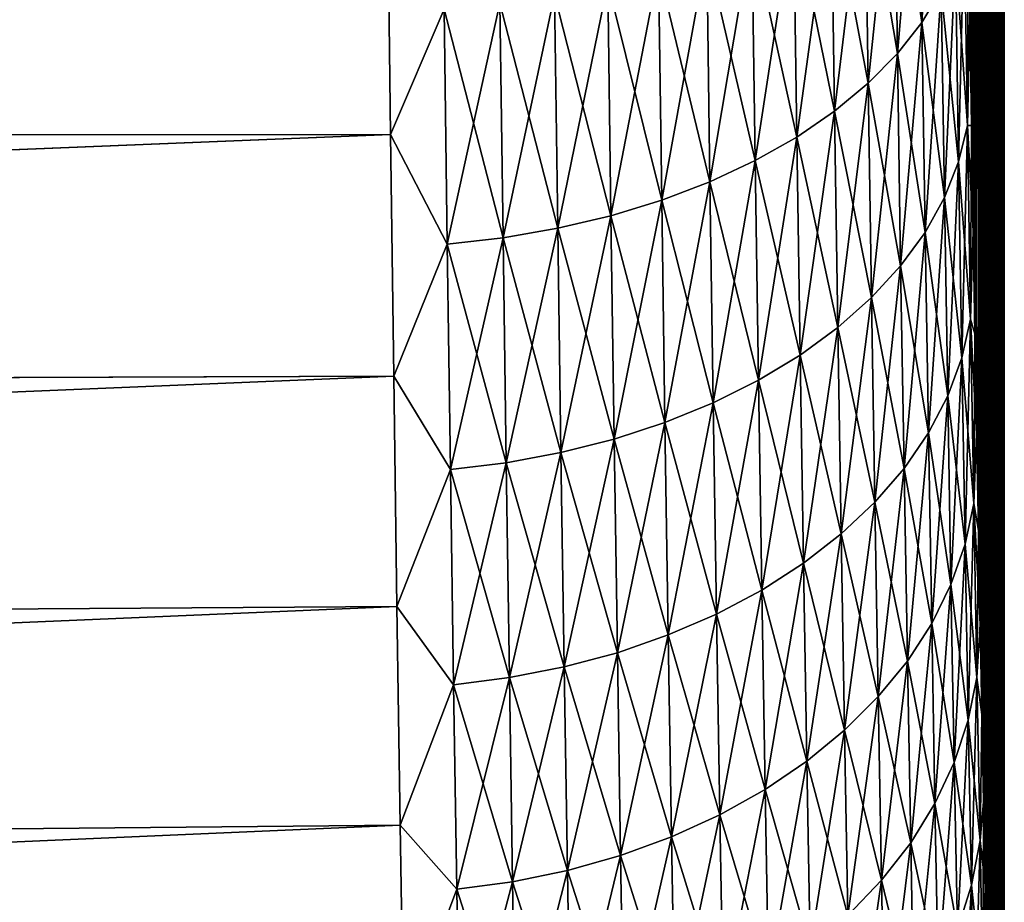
# Model space of a CAD drawing. Header units: metres. Extents: x -2 to 78, y -85 to 85.
# Tile 194 of 256: x 29.01 to 31.5, y -47.87 to -45.63. Entities that reach past the tile are written whole.
import ezdxf

# ---------------------------------------------------------------- set-up
doc = ezdxf.new("R2010")
doc.units = ezdxf.units.M
doc.layers.add('solid_20004802', color=7, linetype='CONTINUOUS')

msp = doc.modelspace()

# ---------------------------------------------------------------- linework, layer by layer
at = {"layer": 'solid_20004802'}
for points in [[(31.434292, -46.927364, 8.105751), (31.435064, -38, 8.058046), (31.354048, -38, 12.080166)], [(31.416906, -45.901035, 9.115167), (31.354048, -38, 12.080166), (31.412609, -45.626186, 9.347898)], [(31.421242, -46.168938, 8.874249), (31.354048, -38, 12.080166), (31.416906, -45.901035, 9.115167)], [(31.425591, -46.429241, 8.625756), (31.354048, -38, 12.080166), (31.421242, -46.168938, 8.874249)], [(31.429947, -46.682137, 8.369515), (31.354048, -38, 12.080166), (31.425591, -46.429241, 8.625756)], [(31.434292, -46.927364, 8.105751), (31.354048, -38, 12.080166), (31.429947, -46.682137, 8.369515)], [(31.412609, -45.626209, -9.347878), (31.435064, -38, -8.058046), (31.416906, -45.901058, -9.115147)], [(31.416906, -45.901058, -9.115147), (31.435064, -38, -8.058046), (31.421242, -46.168957, -8.874229)], [(31.421242, -46.168957, -8.874229), (31.435064, -38, -8.058046), (31.425591, -46.42926, -8.625737)], [(31.425591, -46.42926, -8.625737), (31.435064, -38, -8.058046), (31.429947, -46.682156, -8.369497)], [(31.429947, -46.682156, -8.369497), (31.435064, -38, -8.058046), (31.434292, -46.92738, -8.105735)], [(31.438612, -47.164463, 7.834852), (31.435064, -38, 8.058046), (31.434292, -46.927364, 8.105751)], [(31.434292, -46.92738, -8.105735), (31.435064, -38, -8.058046), (31.438612, -47.164478, -7.834837)], [(31.438612, -47.164478, -7.834837), (31.435064, -38, -8.058046), (31.463511, -38, -6.040524)], [(31.463179, -48.410591, 6.067952), (31.463511, -38, 6.040524), (31.435064, -38, 8.058046)], [(31.442896, -47.393684, 7.556543), (31.435064, -38, 8.058046), (31.438612, -47.164463, 7.834852)], [(31.447124, -47.614594, 7.271374), (31.435064, -38, 8.058046), (31.442896, -47.393684, 7.556543)], [(31.451281, -47.826771, 6.979822), (31.435064, -38, 8.058046), (31.447124, -47.614594, 7.271374)], [(31.455355, -48.030479, 6.681523), (31.435064, -38, 8.058046), (31.451281, -47.826771, 6.979822)], [(31.459328, -48.225197, 6.377385), (31.435064, -38, 8.058046), (31.455355, -48.030479, 6.681523)], [(31.463179, -48.410591, 6.067952), (31.435064, -38, 8.058046), (31.459328, -48.225197, 6.377385)], [(31.438612, -47.164478, -7.834837), (31.463511, -38, -6.040524), (31.442896, -47.393696, -7.55653)], [(31.442896, -47.393696, -7.55653), (31.463511, -38, -6.040524), (31.447124, -47.614601, -7.271362)], [(31.447124, -47.614601, -7.271362), (31.463511, -38, -6.040524), (31.451281, -47.826778, -6.979813)], [(31.451281, -47.826778, -6.979813), (31.463511, -38, -6.040524), (31.455355, -48.030487, -6.681515)], [(31.455355, -48.030487, -6.681515), (31.463511, -38, -6.040524), (31.459328, -48.225201, -6.377378)], [(31.459328, -48.225201, -6.377378), (31.463511, -38, -6.040524), (31.463179, -48.410595, -6.067947)], [(31.463179, -48.410595, -6.067947), (31.463511, -38, -6.040524), (31.466904, -48.586884, -5.752857)], [(31.466904, -48.58688, 5.75286), (31.463511, -38, 6.040524), (31.463179, -48.410591, 6.067952)], [(31.483128, -49.34351, 4.107474), (31.483782, -38, 4.027141), (31.463511, -38, 6.040524)], [(31.466904, -48.586884, -5.752857), (31.463511, -38, -6.040524), (31.483782, -38, -4.027141)], [(31.47048, -48.753498, 5.433125), (31.463511, -38, 6.040524), (31.466904, -48.58688, 5.75286)], [(31.473894, -48.910099, 5.109344), (31.463511, -38, 6.040524), (31.47048, -48.753498, 5.433125)], [(31.47714, -49.0569, 4.781141), (31.463511, -38, 6.040524), (31.473894, -48.910099, 5.109344)], [(31.480211, -49.193913, 4.448503), (31.463511, -38, 6.040524), (31.47714, -49.0569, 4.781141)], [(31.483128, -49.34351, 4.107474), (31.463511, -38, 6.040524), (31.480211, -49.193913, 4.448503)], [(31.466904, -48.586884, -5.752857), (31.483782, -38, -4.027141), (31.47048, -48.753498, -5.433122)], [(31.47048, -48.753498, -5.433122), (31.483782, -38, -4.027141), (31.473894, -48.910099, -5.109344)], [(31.473894, -48.910099, -5.109344), (31.483782, -38, -4.027141), (31.47714, -49.0569, -4.78114)], [(31.47714, -49.0569, -4.78114), (31.483782, -38, -4.027141), (31.480211, -49.193913, -4.448503)], [(31.483128, -49.343491, -4.107513), (31.480211, -49.193913, -4.448503), (31.483782, -38, -4.027141)], [(31.485729, -49.518456, 3.777731), (31.483782, -38, 4.027141), (31.483128, -49.34351, 4.107474)], [(31.483128, -49.343491, -4.107513), (31.483782, -38, -4.027141), (31.485727, -49.518425, -3.777786)], [(31.498213, -53.100281, 1.336894), (31.5, -38), (31.483782, -38, 4.027141)], [(31.485727, -49.518425, -3.777786), (31.483782, -38, -4.027141), (31.5, -38)], [(31.488024, -49.718075, 3.460596), (31.483782, -38, 4.027141), (31.485729, -49.518456, 3.777731)], [(31.490021, -49.940929, 3.159067), (31.483782, -38, 4.027141), (31.488024, -49.718075, 3.460596)], [(31.49173, -50.185005, 2.875926), (31.483782, -38, 4.027141), (31.490021, -49.940929, 3.159067)], [(31.493176, -50.449215, 2.612205), (31.483782, -38, 4.027141), (31.49173, -50.185005, 2.875926)], [(31.494389, -50.732422, 2.368788), (31.483782, -38, 4.027141), (31.493176, -50.449215, 2.612205)], [(31.49539, -51.033131, 2.147159), (31.483782, -38, 4.027141), (31.494389, -50.732422, 2.368788)], [(31.496202, -51.349453, 1.948606), (31.483782, -38, 4.027141), (31.49539, -51.033131, 2.147159)], [(31.496851, -51.679497, 1.774404), (31.483782, -38, 4.027141), (31.496202, -51.349453, 1.948606)], [(31.497358, -52.021088, 1.625478), (31.483782, -38, 4.027141), (31.496851, -51.679497, 1.774404)], [(31.497742, -52.372906, 1.502514), (31.483782, -38, 4.027141), (31.497358, -52.021088, 1.625478)], [(31.498022, -52.733593, 1.406095), (31.483782, -38, 4.027141), (31.497742, -52.372906, 1.502514)], [(31.498213, -53.100281, 1.336894), (31.483782, -38, 4.027141), (31.498022, -52.733593, 1.406095)], [(31.485727, -49.518425, -3.777786), (31.5, -38), (31.488024, -49.718037, -3.460648)], [(31.488024, -49.718037, -3.460648), (31.5, -38), (31.490021, -49.940899, -3.159105)], [(31.490021, -49.940899, -3.159105), (31.5, -38), (31.49173, -50.184982, -2.875952)], [(31.49173, -50.184982, -2.875952), (31.5, -38), (31.493176, -50.449196, -2.612225)], [(31.493176, -50.449196, -2.612225), (31.5, -38), (31.494389, -50.732391, -2.368811)], [(31.494389, -50.732391, -2.368811), (31.5, -38), (31.49539, -51.0331, -2.147181)], [(31.49539, -51.0331, -2.147181), (31.5, -38), (31.496202, -51.349426, -1.948622)], [(31.496202, -51.349426, -1.948622), (31.5, -38), (31.496851, -51.679482, -1.774411)], [(31.496851, -51.679482, -1.774411), (31.5, -38), (31.497358, -52.021076, -1.625482)], [(31.497358, -52.021076, -1.625482), (31.5, -38), (31.497742, -52.372898, -1.502517)], [(31.497742, -52.372898, -1.502517), (31.5, -38), (31.498022, -52.733585, -1.406097)], [(31.498022, -52.733585, -1.406097), (31.5, -38), (31.498213, -53.100273, -1.336895)], [(31.498213, -53.100273, -1.336895), (31.5, -38), (31.498322, -53.470123, -1.295209)], [(31.498322, -53.470127, 1.295208), (31.5, -38), (31.498213, -53.100281, 1.336894)], [(31.498322, -53.470123, -1.295209), (31.5, -38), (31.498358, -53.841866, -1.281194)], [(31.498322, -53.470127, 1.295208), (31.499994, -69.770828, 0), (31.5, -38)], [(31.499174, -69.770836, -0.640597), (31.498354, -69.770851, -1.281194), (31.5, -38)], [(31.498358, -61.806351, -1.281194), (31.5, -38), (31.498354, -69.770851, -1.281194)], [(31.498358, -61.806351, -1.281194), (31.498358, -53.841866, -1.281194), (31.5, -38)], [(31.499174, -69.770836, -0.640597), (31.5, -38), (31.499994, -69.770828, 0)], [(31.331966, -45.008953, 10.338295), (31.282749, -45.085258, 10.449458), (31.290844, -45.639828, 10.049182)], [(31.33997, -45.557495, 9.942202), (31.331966, -45.008953, 10.338295), (31.290844, -45.639828, 10.049182)], [(31.282749, -45.085258, -10.449458), (31.290844, -45.639828, -10.049182), (31.220825, -45.158592, -10.555995)], [(31.282749, -45.085258, 10.449458), (31.220825, -45.158592, 10.555995), (31.228985, -45.718945, 10.151702)], [(31.290844, -45.639828, 10.049182), (31.282749, -45.085258, 10.449458), (31.228985, -45.718945, 10.151702)], [(31.33997, -45.557495, -9.942202), (31.290844, -45.639828, -10.049182), (31.282749, -45.085258, -10.449458)], [(31.220825, -45.158592, -10.555995), (31.228985, -45.718945, -10.151702), (31.146864, -45.228313, -10.656989)], [(31.220825, -45.158592, 10.555995), (31.146864, -45.228313, 10.656989), (31.155064, -45.794159, 10.248879)], [(31.228985, -45.718945, 10.151702), (31.220825, -45.158592, 10.555995), (31.155064, -45.794159, 10.248879)], [(31.290844, -45.639828, -10.049182), (31.228985, -45.718945, -10.151702), (31.220825, -45.158592, -10.555995)], [(29.937128, -45.286179, -11.415071), (13.35, -45.932087, -11.523273), (13.35, -45.241825, -11.969115)], [(13.35, -45.24189, 11.969187), (13.35, -45.932152, 11.523337), (29.937128, -45.286179, 11.415071)], [(31.146864, -45.228313, -10.656989), (31.155064, -45.794159, -10.248879), (31.061613, -45.293842, -10.751593)], [(31.146864, -45.228313, 10.656989), (31.061613, -45.293842, 10.751593), (31.069828, -45.864845, 10.339896)], [(31.155064, -45.794159, 10.248879), (31.146864, -45.228313, 10.656989), (31.069828, -45.864845, 10.339896)], [(31.228985, -45.718945, -10.151702), (31.155064, -45.794159, -10.248879), (31.146864, -45.228313, -10.656989)], [(13.35, -45.932152, 11.523337), (29.944929, -45.924042, 10.981625), (29.937128, -45.286179, 11.415071)], [(29.937128, -45.286179, -11.415071), (29.944929, -45.924042, -10.981625), (13.35, -45.932087, -11.523273)], [(30.081049, -45.606438, 11.191418), (29.937128, -45.286179, 11.415071), (29.944929, -45.924042, 10.981625)], [(30.081049, -45.606438, -11.191418), (29.944929, -45.924042, -10.981625), (29.937128, -45.286179, -11.415071)], [(31.061613, -45.293842, -10.751593), (31.069828, -45.864845, -10.339896), (30.965822, -45.354591, -10.838958)], [(31.061613, -45.293842, 10.751593), (30.965822, -45.354591, 10.838958), (30.97403, -45.930363, 10.423935)], [(31.069828, -45.864845, 10.339896), (31.061613, -45.293842, 10.751593), (30.97403, -45.930363, 10.423935)], [(31.155064, -45.794159, -10.248879), (31.069828, -45.864845, -10.339896), (31.061613, -45.293842, -10.751593)], [(31.398708, -45.386745, 9.71951), (31.406679, -45.901054, 9.303527), (31.408363, -45.344559, 9.572252)], [(31.406679, -45.901054, 9.303527), (31.412609, -45.626186, 9.347898), (31.408363, -45.344559, 9.572252)], [(30.965822, -45.354591, -10.838958), (30.97403, -45.930363, -10.423935), (30.860283, -45.409992, -10.918274)], [(30.965822, -45.354591, 10.838958), (30.860283, -45.409992, 10.918274), (30.868462, -45.990105, 10.500216)], [(30.97403, -45.930363, 10.423935), (30.965822, -45.354591, 10.838958), (30.868462, -45.990105, 10.500216)], [(31.069828, -45.864845, -10.339896), (30.97403, -45.930363, -10.423935), (30.965822, -45.354591, -10.838958)], [(31.398708, -45.386745, -9.71951), (31.406679, -45.901054, -9.303527), (31.376015, -45.472824, -9.831907)], [(31.38413, -45.993195, 9.411203), (31.398708, -45.386745, 9.71951), (31.376015, -45.472824, 9.831907)], [(31.38413, -45.993195, 9.411203), (31.406679, -45.901054, 9.303527), (31.398708, -45.386745, 9.71951)], [(31.412609, -45.626209, -9.347878), (31.406679, -45.901054, -9.303527), (31.398708, -45.386745, -9.71951)], [(30.860283, -45.409992, -10.918274), (30.868462, -45.990105, -10.500216), (30.745979, -45.459591, -10.988883)], [(30.860283, -45.409992, 10.918274), (30.745979, -45.459591, 10.988883), (30.754107, -46.043571, 10.568106)], [(30.868462, -45.990105, 10.500216), (30.860283, -45.409992, 10.918274), (30.754107, -46.043571, 10.568106)], [(30.97403, -45.930363, -10.423935), (30.868462, -45.990105, -10.500216), (30.860283, -45.409992, -10.918274)], [(30.745979, -45.459591, -10.988883), (30.754107, -46.043571, -10.568106), (30.62393, -45.502949, -11.050166)], [(30.745979, -45.459591, 10.988883), (30.62393, -45.502949, 11.050166), (30.63199, -46.090298, 10.627006)], [(30.754107, -46.043571, 10.568106), (30.745979, -45.459591, 10.988883), (30.63199, -46.090298, 10.627006)], [(30.868462, -45.990105, -10.500216), (30.754107, -46.043571, -10.568106), (30.745979, -45.459591, -10.988883)], [(31.376015, -45.472824, -9.831907), (31.38413, -45.993195, -9.411203), (31.33997, -45.557495, -9.942202)], [(31.376015, -45.472824, 9.831907), (31.33997, -45.557495, 9.942202), (31.348207, -46.083824, 9.516863)], [(31.38413, -45.993195, 9.411203), (31.376015, -45.472824, 9.831907), (31.348207, -46.083824, 9.516863)], [(31.406679, -45.901054, -9.303527), (31.38413, -45.993195, -9.411203), (31.376015, -45.472824, -9.831907)], [(30.62393, -45.502949, -11.050166), (30.63199, -46.090298, -10.627006), (30.495165, -45.539631, -11.101502)], [(30.62393, -45.502949, 11.050166), (30.495165, -45.539631, 11.101502), (30.503141, -46.129807, 10.67632)], [(30.63199, -46.090298, 10.627006), (30.62393, -45.502949, 11.050166), (30.503141, -46.129807, 10.67632)], [(30.754107, -46.043571, -10.568106), (30.63199, -46.090298, -10.627006), (30.62393, -45.502949, -11.050166)], [(30.495165, -45.539631, -11.101502), (30.503141, -46.129807, -10.67632), (30.360788, -45.569241, -11.142339)], [(30.495165, -45.539631, 11.101502), (30.360788, -45.569241, 11.142339), (30.36867, -46.161682, 10.715515)], [(30.503141, -46.129807, 10.67632), (30.495165, -45.539631, 11.101502), (30.36867, -46.161682, 10.715515)], [(30.63199, -46.090298, -10.627006), (30.503141, -46.129807, -10.67632), (30.495165, -45.539631, -11.101502)], [(30.360788, -45.569241, -11.142339), (30.36867, -46.161682, -10.715515), (30.222244, -45.591572, -11.172385)], [(30.360788, -45.569241, 11.142339), (30.222244, -45.591572, 11.172385), (30.230019, -46.185688, 10.744314)], [(30.36867, -46.161682, 10.715515), (30.360788, -45.569241, 11.142339), (30.230019, -46.185688, 10.744314)], [(30.503141, -46.129807, -10.67632), (30.36867, -46.161682, -10.715515), (30.360788, -45.569241, -11.142339)], [(31.33997, -45.557495, -9.942202), (31.348207, -46.083824, -9.516863), (31.290844, -45.639828, -10.049182)], [(31.33997, -45.557495, 9.942202), (31.290844, -45.639828, 10.049182), (31.299177, -46.171951, 9.619342)], [(31.348207, -46.083824, 9.516863), (31.33997, -45.557495, 9.942202), (31.299177, -46.171951, 9.619342)], [(31.38413, -45.993195, -9.411203), (31.348207, -46.083824, -9.516863), (31.33997, -45.557495, -9.942202)], [(30.222244, -45.591572, -11.172385), (30.230019, -46.185688, -10.744314), (30.081049, -45.606438, -11.191418)], [(30.222244, -45.591572, 11.172385), (30.081049, -45.606438, 11.191418), (30.088711, -46.201633, 10.762501)], [(30.230019, -46.185688, 10.744314), (30.222244, -45.591572, 11.172385), (30.088711, -46.201633, 10.762501)], [(30.36867, -46.161682, -10.715515), (30.230019, -46.185688, -10.744314), (30.222244, -45.591572, -11.172385)], [(30.088711, -46.201633, 10.762501), (30.081049, -45.606438, 11.191418), (29.944929, -45.924042, 10.981625)], [(30.081049, -45.606438, -11.191418), (30.088711, -46.201633, -10.762501), (29.944929, -45.924042, -10.981625)], [(30.230019, -46.185688, -10.744314), (30.088711, -46.201633, -10.762501), (30.081049, -45.606438, -11.191418)], [(31.290844, -45.639828, -10.049182), (31.299177, -46.171951, -9.619342), (31.228985, -45.718945, -10.151702)], [(31.290844, -45.639828, 10.049182), (31.228985, -45.718945, 10.151702), (31.237385, -46.256626, 9.717541)], [(31.299177, -46.171951, 9.619342), (31.290844, -45.639828, 10.049182), (31.237385, -46.256626, 9.717541)], [(31.348207, -46.083824, -9.516863), (31.299177, -46.171951, -9.619342), (31.290844, -45.639828, -10.049182)], [(31.406679, -45.901054, 9.303527), (31.416906, -45.901035, 9.115167), (31.412609, -45.626186, 9.347898)], [(31.412609, -45.626209, -9.347878), (31.416906, -45.901058, -9.115147), (31.406679, -45.901054, -9.303527)], [(31.228985, -45.718945, -10.151702), (31.237385, -46.256626, -9.717541), (31.155064, -45.794159, -10.248879)], [(31.228985, -45.718945, 10.151702), (31.155064, -45.794159, 10.248879), (31.163506, -46.337124, 9.810613)], [(31.237385, -46.256626, 9.717541), (31.228985, -45.718945, 10.151702), (31.163506, -46.337124, 9.810613)], [(31.299177, -46.171951, -9.619342), (31.237385, -46.256626, -9.717541), (31.228985, -45.718945, -10.151702)], [(31.155064, -45.794159, -10.248879), (31.163506, -46.337124, -9.810613), (31.069828, -45.864845, -10.339896)], [(31.155064, -45.794159, 10.248879), (31.069828, -45.864845, 10.339896), (31.078287, -46.412762, 9.897774)], [(31.163506, -46.337124, 9.810613), (31.155064, -45.794159, 10.248879), (31.078287, -46.412762, 9.897774)], [(31.237385, -46.256626, -9.717541), (31.163506, -46.337124, -9.810613), (31.155064, -45.794159, -10.248879)], [(31.069828, -45.864845, -10.339896), (31.078287, -46.412762, -9.897774), (30.97403, -45.930363, -10.423935)], [(31.069828, -45.864845, 10.339896), (30.97403, -45.930363, 10.423935), (30.982479, -46.482857, 9.978239)], [(31.078287, -46.412762, 9.897774), (31.069828, -45.864845, 10.339896), (30.982479, -46.482857, 9.978239)], [(31.163506, -46.337124, -9.810613), (31.078287, -46.412762, -9.897774), (31.069828, -45.864845, -10.339896)], [(31.406679, -45.901054, -9.303527), (31.414759, -46.392227, -8.860213), (31.38413, -45.993195, -9.411203)], [(31.392361, -46.49017, 8.962847), (31.406679, -45.901054, 9.303527), (31.38413, -45.993195, 9.411203)], [(31.392361, -46.49017, 8.962847), (31.414759, -46.392227, 8.860213), (31.406679, -45.901054, 9.303527)], [(31.406679, -45.901054, 9.303527), (31.414759, -46.392227, 8.860213), (31.416906, -45.901035, 9.115167)], [(31.421242, -46.168957, -8.874229), (31.414759, -46.392227, -8.860213), (31.406679, -45.901054, -9.303527)], [(31.416906, -45.901058, -9.115147), (31.421242, -46.168957, -8.874229), (31.406679, -45.901054, -9.303527)], [(31.414759, -46.392227, 8.860213), (31.421242, -46.168938, 8.874249), (31.416906, -45.901035, 9.115167)], [(13.35, -46.595047, 11.037729), (29.953043, -46.536133, 10.512615), (29.944929, -45.924042, 10.981625)], [(13.35, -45.932152, 11.523337), (13.35, -46.595047, 11.037729), (29.944929, -45.924042, 10.981625)], [(29.944929, -45.924042, -10.981625), (13.35, -46.594978, -11.037671), (13.35, -45.932087, -11.523273)], [(29.944929, -45.924042, -10.981625), (29.953043, -46.536133, -10.512615), (13.35, -46.594978, -11.037671)], [(30.088711, -46.201633, 10.762501), (29.944929, -45.924042, 10.981625), (29.953043, -46.536133, 10.512615)], [(30.088711, -46.201633, -10.762501), (29.953043, -46.536133, -10.512615), (29.944929, -45.924042, -10.981625)], [(30.97403, -45.930363, -10.423935), (30.982479, -46.482857, -9.978239), (30.868462, -45.990105, -10.500216)], [(30.97403, -45.930363, 10.423935), (30.868462, -45.990105, 10.500216), (30.876881, -46.546761, 10.051261)], [(30.982479, -46.482857, 9.978239), (30.97403, -45.930363, 10.423935), (30.876881, -46.546761, 10.051261)], [(31.078287, -46.412762, -9.897774), (30.982479, -46.482857, -9.978239), (30.97403, -45.930363, -10.423935)], [(30.868462, -45.990105, -10.500216), (30.876881, -46.546761, -10.051261), (30.754107, -46.043571, -10.568106)], [(30.868462, -45.990105, 10.500216), (30.754107, -46.043571, 10.568106), (30.762474, -46.603939, 10.116232)], [(30.876881, -46.546761, 10.051261), (30.868462, -45.990105, 10.500216), (30.762474, -46.603939, 10.116232)], [(30.982479, -46.482857, -9.978239), (30.876881, -46.546761, -10.051261), (30.868462, -45.990105, -10.500216)], [(31.38413, -45.993195, -9.411203), (31.392361, -46.49017, -8.962847), (31.348207, -46.083824, -9.516863)], [(31.38413, -45.993195, 9.411203), (31.348207, -46.083824, 9.516863), (31.35656, -46.586502, 9.063554)], [(31.392361, -46.49017, 8.962847), (31.38413, -45.993195, 9.411203), (31.35656, -46.586502, 9.063554)], [(31.414759, -46.392227, -8.860213), (31.392361, -46.49017, -8.962847), (31.38413, -45.993195, -9.411203)], [(30.754107, -46.043571, -10.568106), (30.762474, -46.603939, -10.116232), (30.63199, -46.090298, -10.627006)], [(30.754107, -46.043571, 10.568106), (30.63199, -46.090298, 10.627006), (30.640287, -46.653889, 10.172579)], [(30.762474, -46.603939, 10.116232), (30.754107, -46.043571, 10.568106), (30.640287, -46.653889, 10.172579)], [(30.876881, -46.546761, -10.051261), (30.762474, -46.603939, -10.116232), (30.754107, -46.043571, -10.568106)], [(30.63199, -46.090298, -10.627006), (30.640287, -46.653889, -10.172579), (30.503141, -46.129807, -10.67632)], [(30.63199, -46.090298, 10.627006), (30.503141, -46.129807, 10.67632), (30.511353, -46.696106, 10.219729)], [(30.640287, -46.653889, 10.172579), (30.63199, -46.090298, 10.627006), (30.511353, -46.696106, 10.219729)], [(30.762474, -46.603939, -10.116232), (30.640287, -46.653889, -10.172579), (30.63199, -46.090298, -10.627006)], [(31.348207, -46.083824, -9.516863), (31.35656, -46.586502, -9.063554), (31.299177, -46.171951, -9.619342)], [(31.348207, -46.083824, 9.516863), (31.299177, -46.171951, 9.619342), (31.307625, -46.680172, 9.161224)], [(31.35656, -46.586502, 9.063554), (31.348207, -46.083824, 9.516863), (31.307625, -46.680172, 9.161224)], [(31.392361, -46.49017, -8.962847), (31.35656, -46.586502, -9.063554), (31.348207, -46.083824, -9.516863)], [(30.503141, -46.129807, -10.67632), (30.511353, -46.696106, -10.219729), (30.36867, -46.161682, -10.715515)], [(30.503141, -46.129807, 10.67632), (30.36867, -46.161682, 10.715515), (30.37678, -46.730141, 10.257174)], [(30.511353, -46.696106, 10.219729), (30.503141, -46.129807, 10.67632), (30.37678, -46.730141, 10.257174)], [(30.640287, -46.653889, -10.172579), (30.511353, -46.696106, -10.219729), (30.503141, -46.129807, -10.67632)], [(30.36867, -46.161682, -10.715515), (30.37678, -46.730141, -10.257174), (30.230019, -46.185688, -10.744314)], [(30.36867, -46.161682, 10.715515), (30.230019, -46.185688, 10.744314), (30.23802, -46.755737, 10.284646)], [(30.37678, -46.730141, 10.257174), (30.36867, -46.161682, 10.715515), (30.23802, -46.755737, 10.284646)], [(30.511353, -46.696106, -10.219729), (30.37678, -46.730141, -10.257174), (30.36867, -46.161682, -10.715515)], [(31.299177, -46.171951, -9.619342), (31.307625, -46.680172, -9.161224), (31.237385, -46.256626, -9.717541)], [(31.299177, -46.171951, 9.619342), (31.237385, -46.256626, 9.717541), (31.245903, -46.770164, 9.254808)], [(31.307625, -46.680172, 9.161224), (31.299177, -46.171951, 9.619342), (31.245903, -46.770164, 9.254808)], [(31.35656, -46.586502, -9.063554), (31.307625, -46.680172, -9.161224), (31.299177, -46.171951, -9.619342)], [(31.414759, -46.392227, 8.860213), (31.425591, -46.429241, 8.625756), (31.421242, -46.168938, 8.874249)], [(31.421242, -46.168957, -8.874229), (31.425591, -46.42926, -8.625737), (31.414759, -46.392227, -8.860213)], [(30.230019, -46.185688, -10.744314), (30.23802, -46.755737, -10.284646), (30.088711, -46.201633, -10.762501)], [(30.230019, -46.185688, 10.744314), (30.088711, -46.201633, 10.762501), (30.096598, -46.772701, 10.301941)], [(30.23802, -46.755737, 10.284646), (30.230019, -46.185688, 10.744314), (30.096598, -46.772701, 10.301941)], [(30.37678, -46.730141, -10.257174), (30.23802, -46.755737, -10.284646), (30.230019, -46.185688, -10.744314)], [(30.096598, -46.772701, 10.301941), (30.088711, -46.201633, 10.762501), (29.953043, -46.536133, 10.512615)], [(30.088711, -46.201633, -10.762501), (30.096598, -46.772701, -10.301941), (29.953043, -46.536133, -10.512615)], [(30.23802, -46.755737, -10.284646), (30.096598, -46.772701, -10.301941), (30.088711, -46.201633, -10.762501)], [(31.237385, -46.256626, -9.717541), (31.245903, -46.770164, -9.254808), (31.163506, -46.337124, -9.810613)], [(31.237385, -46.256626, 9.717541), (31.163506, -46.337124, 9.810613), (31.172066, -46.855709, 9.343498)], [(31.245903, -46.770164, 9.254808), (31.237385, -46.256626, 9.717541), (31.172066, -46.855709, 9.343498)], [(31.307625, -46.680172, -9.161224), (31.245903, -46.770164, -9.254808), (31.237385, -46.256626, -9.717541)], [(31.163506, -46.337124, -9.810613), (31.172066, -46.855709, -9.343498), (31.078287, -46.412762, -9.897774)], [(31.163506, -46.337124, 9.810613), (31.078287, -46.412762, 9.897774), (31.086863, -46.936081, 9.426545)], [(31.172066, -46.855709, 9.343498), (31.163506, -46.337124, 9.810613), (31.086863, -46.936081, 9.426545)], [(31.245903, -46.770164, -9.254808), (31.172066, -46.855709, -9.343498), (31.163506, -46.337124, -9.810613)], [(31.414759, -46.392227, -8.860213), (31.422832, -46.858852, -8.390822), (31.392361, -46.49017, -8.962847)], [(31.400581, -46.962318, 8.488101), (31.414759, -46.392227, 8.860213), (31.392361, -46.49017, 8.962847)], [(31.400581, -46.962318, 8.488101), (31.422832, -46.858852, 8.390822), (31.414759, -46.392227, 8.860213)], [(31.429947, -46.682156, -8.369497), (31.422832, -46.858852, -8.390822), (31.414759, -46.392227, -8.860213)], [(31.425591, -46.42926, -8.625737), (31.429947, -46.682156, -8.369497), (31.414759, -46.392227, -8.860213)], [(31.414759, -46.392227, 8.860213), (31.422832, -46.858852, 8.390822), (31.425591, -46.429241, 8.625756)], [(31.078287, -46.412762, -9.897774), (31.086863, -46.936081, -9.426545), (30.982479, -46.482857, -9.978239)], [(31.078287, -46.412762, 9.897774), (30.982479, -46.482857, 9.978239), (30.991047, -47.010551, 9.5032)], [(31.086863, -46.936081, 9.426545), (31.078287, -46.412762, 9.897774), (30.991047, -47.010551, 9.5032)], [(31.172066, -46.855709, -9.343498), (31.086863, -46.936081, -9.426545), (31.078287, -46.412762, -9.897774)], [(31.422832, -46.858852, 8.390822), (31.429947, -46.682137, 8.369515), (31.425591, -46.429241, 8.625756)], [(30.982479, -46.482857, -9.978239), (30.991047, -47.010551, -9.5032), (30.876881, -46.546761, -10.051261)], [(30.982479, -46.482857, 9.978239), (30.876881, -46.546761, 10.051261), (30.885418, -47.07843, 9.572748)], [(30.991047, -47.010551, 9.5032), (30.982479, -46.482857, 9.978239), (30.885418, -47.07843, 9.572748)], [(31.086863, -46.936081, -9.426545), (30.991047, -47.010551, -9.5032), (30.982479, -46.482857, -9.978239)], [(31.392361, -46.49017, -8.962847), (31.400581, -46.962318, -8.488101), (31.35656, -46.586502, -9.063554)], [(31.392361, -46.49017, 8.962847), (31.35656, -46.586502, 9.063554), (31.364904, -47.064079, 8.583551)], [(31.400581, -46.962318, 8.488101), (31.392361, -46.49017, 8.962847), (31.364904, -47.064079, 8.583551)], [(31.422832, -46.858852, -8.390822), (31.400581, -46.962318, -8.488101), (31.392361, -46.49017, -8.962847)], [(13.35, -47.228287, 10.514037), (29.961304, -47.12019, 10.00983), (29.953043, -46.536133, 10.512615)], [(13.35, -46.595047, 11.037729), (13.35, -47.228287, 10.514037), (29.953043, -46.536133, 10.512615)], [(29.953043, -46.536133, -10.512615), (13.35, -47.228218, -10.513987), (13.35, -46.594978, -11.037671)], [(29.953043, -46.536133, -10.512615), (29.961304, -47.12019, -10.00983), (13.35, -47.228218, -10.513987)], [(30.096598, -46.772701, 10.301941), (29.953043, -46.536133, 10.512615), (29.961304, -47.12019, 10.00983)], [(30.096598, -46.772701, -10.301941), (29.961304, -47.12019, -10.00983), (29.953043, -46.536133, -10.512615)], [(30.876881, -46.546761, -10.051261), (30.885418, -47.07843, -9.572748), (30.762474, -46.603939, -10.116232)], [(30.876881, -46.546761, 10.051261), (30.762474, -46.603939, 10.116232), (30.770958, -47.139149, 9.634611)], [(30.885418, -47.07843, 9.572748), (30.876881, -46.546761, 10.051261), (30.770958, -47.139149, 9.634611)], [(30.991047, -47.010551, -9.5032), (30.885418, -47.07843, -9.572748), (30.876881, -46.546761, -10.051261)], [(31.35656, -46.586502, -9.063554), (31.364904, -47.064079, -8.583551), (31.307625, -46.680172, -9.161224)], [(31.35656, -46.586502, 9.063554), (31.307625, -46.680172, 9.161224), (31.316067, -47.163021, 8.676118)], [(31.364904, -47.064079, 8.583551), (31.35656, -46.586502, 9.063554), (31.316067, -47.163021, 8.676118)], [(31.400581, -46.962318, -8.488101), (31.364904, -47.064079, -8.583551), (31.35656, -46.586502, -9.063554)], [(30.762474, -46.603939, -10.116232), (30.770958, -47.139149, -9.634611), (30.640287, -46.653889, -10.172579)], [(30.762474, -46.603939, 10.116232), (30.640287, -46.653889, 10.172579), (30.648701, -47.192177, 9.688243)], [(30.770958, -47.139149, 9.634611), (30.762474, -46.603939, 10.116232), (30.648701, -47.192177, 9.688243)], [(30.885418, -47.07843, -9.572748), (30.770958, -47.139149, -9.634611), (30.762474, -46.603939, -10.116232)], [(30.640287, -46.653889, -10.172579), (30.648701, -47.192177, -9.688243), (30.511353, -46.696106, -10.219729)], [(30.640287, -46.653889, 10.172579), (30.511353, -46.696106, 10.219729), (30.519678, -47.236969, 9.733097)], [(30.648701, -47.192177, 9.688243), (30.640287, -46.653889, 10.172579), (30.519678, -47.236969, 9.733097)], [(30.770958, -47.139149, -9.634611), (30.648701, -47.192177, -9.688243), (30.640287, -46.653889, -10.172579)], [(30.511353, -46.696106, -10.219729), (30.519678, -47.236969, -9.733097), (30.37678, -46.730141, -10.257174)], [(30.511353, -46.696106, 10.219729), (30.37678, -46.730141, 10.257174), (30.385004, -47.273052, 9.768686)], [(30.519678, -47.236969, 9.733097), (30.511353, -46.696106, 10.219729), (30.385004, -47.273052, 9.768686)], [(30.648701, -47.192177, -9.688243), (30.519678, -47.236969, -9.733097), (30.511353, -46.696106, -10.219729)], [(31.307625, -46.680172, -9.161224), (31.316067, -47.163021, -8.676118), (31.245903, -46.770164, -9.254808)], [(31.307625, -46.680172, 9.161224), (31.245903, -46.770164, 9.254808), (31.254414, -47.258076, 8.764806)], [(31.316067, -47.163021, 8.676118), (31.307625, -46.680172, 9.161224), (31.254414, -47.258076, 8.764806)], [(31.364904, -47.064079, -8.583551), (31.316067, -47.163021, -8.676118), (31.307625, -46.680172, -9.161224)], [(31.422832, -46.858852, 8.390822), (31.434292, -46.927364, 8.105751), (31.429947, -46.682137, 8.369515)], [(31.429947, -46.682156, -8.369497), (31.434292, -46.92738, -8.105735), (31.422832, -46.858852, -8.390822)], [(30.37678, -46.730141, -10.257174), (30.385004, -47.273052, -9.768686), (30.23802, -46.755737, -10.284646)], [(30.37678, -46.730141, 10.257174), (30.23802, -46.755737, 10.284646), (30.246132, -47.300156, 9.794761)], [(30.385004, -47.273052, 9.768686), (30.37678, -46.730141, 10.257174), (30.246132, -47.300156, 9.794761)], [(30.519678, -47.236969, -9.733097), (30.385004, -47.273052, -9.768686), (30.37678, -46.730141, -10.257174)], [(30.23802, -46.755737, -10.284646), (30.246132, -47.300156, -9.794761), (30.096598, -46.772701, -10.301941)], [(30.23802, -46.755737, 10.284646), (30.096598, -46.772701, 10.301941), (30.104591, -47.318073, 9.811123)], [(30.246132, -47.300156, 9.794761), (30.23802, -46.755737, 10.284646), (30.104591, -47.318073, 9.811123)], [(30.385004, -47.273052, -9.768686), (30.246132, -47.300156, -9.794761), (30.23802, -46.755737, -10.284646)], [(31.245903, -46.770164, -9.254808), (31.254414, -47.258076, -8.764806), (31.172066, -46.855709, -9.343498)], [(31.245903, -46.770164, 9.254808), (31.172066, -46.855709, 9.343498), (31.180618, -47.348423, 8.848847)], [(31.254414, -47.258076, 8.764806), (31.245903, -46.770164, 9.254808), (31.180618, -47.348423, 8.848847)], [(31.316067, -47.163021, -8.676118), (31.254414, -47.258076, -8.764806), (31.245903, -46.770164, -9.254808)], [(30.104591, -47.318073, 9.811123), (30.096598, -46.772701, 10.301941), (29.961304, -47.12019, 10.00983)], [(30.096598, -46.772701, -10.301941), (30.104591, -47.318073, -9.811123), (29.961304, -47.12019, -10.00983)], [(30.246132, -47.300156, -9.794761), (30.104591, -47.318073, -9.811123), (30.096598, -46.772701, -10.301941)], [(31.172066, -46.855709, -9.343498), (31.180618, -47.348423, -8.848847), (31.086863, -46.936081, -9.426545)], [(31.172066, -46.855709, 9.343498), (31.086863, -46.936081, 9.426545), (31.095432, -47.433296, 8.927531)], [(31.180618, -47.348423, 8.848847), (31.172066, -46.855709, 9.343498), (31.095432, -47.433296, 8.927531)], [(31.254414, -47.258076, -8.764806), (31.180618, -47.348423, -8.848847), (31.172066, -46.855709, -9.343498)], [(31.422832, -46.858852, -8.390822), (31.43078, -47.299515, -7.896607), (31.400581, -46.962318, -8.488101)], [(31.408676, -47.408207, 7.988231), (31.422832, -46.858852, 8.390822), (31.400581, -46.962318, 8.488101)], [(31.408676, -47.408207, 7.988231), (31.43078, -47.299515, 7.896607), (31.422832, -46.858852, 8.390822)], [(31.438612, -47.164478, -7.834837), (31.43078, -47.299515, -7.896607), (31.422832, -46.858852, -8.390822)], [(31.434292, -46.92738, -8.105735), (31.438612, -47.164478, -7.834837), (31.422832, -46.858852, -8.390822)], [(31.422832, -46.858852, 8.390822), (31.43078, -47.299515, 7.896607), (31.434292, -46.927364, 8.105751)], [(31.086863, -46.936081, -9.426545), (31.095432, -47.433296, -8.927531), (30.991047, -47.010551, -9.5032)], [(31.086863, -46.936081, 9.426545), (30.991047, -47.010551, 9.5032), (30.999609, -47.511925, 9.000148)], [(31.095432, -47.433296, 8.927531), (31.086863, -46.936081, 9.426545), (30.999609, -47.511925, 9.000148)], [(31.180618, -47.348423, -8.848847), (31.095432, -47.433296, -8.927531), (31.086863, -46.936081, -9.426545)], [(31.43078, -47.299515, 7.896607), (31.438612, -47.164463, 7.834852), (31.434292, -46.927364, 8.105751)], [(31.400581, -46.962318, -8.488101), (31.408676, -47.408207, -7.988231), (31.364904, -47.064079, -8.583551)], [(31.400581, -46.962318, 8.488101), (31.364904, -47.064079, 8.583551), (31.373121, -47.51511, 8.078131)], [(31.408676, -47.408207, 7.988231), (31.400581, -46.962318, 8.488101), (31.373121, -47.51511, 8.078131)], [(31.43078, -47.299515, -7.896607), (31.408676, -47.408207, -7.988231), (31.400581, -46.962318, -8.488101)], [(30.991047, -47.010551, -9.5032), (30.999609, -47.511925, -9.000148), (30.885418, -47.07843, -9.572748)], [(30.991047, -47.010551, 9.5032), (30.885418, -47.07843, 9.572748), (30.893948, -47.58358, 9.066019)], [(30.999609, -47.511925, 9.000148), (30.991047, -47.010551, 9.5032), (30.893948, -47.58358, 9.066019)], [(31.095432, -47.433296, -8.927531), (30.999609, -47.511925, -9.000148), (30.991047, -47.010551, -9.5032)], [(31.364904, -47.064079, -8.583551), (31.373121, -47.51511, -8.078131), (31.316067, -47.163021, -8.676118)], [(31.364904, -47.064079, 8.583551), (31.316067, -47.163021, 8.676118), (31.324377, -47.619041, 8.165311)], [(31.373121, -47.51511, 8.078131), (31.364904, -47.064079, 8.583551), (31.324377, -47.619041, 8.165311)], [(31.408676, -47.408207, -7.988231), (31.373121, -47.51511, -8.078131), (31.364904, -47.064079, -8.583551)], [(30.885418, -47.07843, -9.572748), (30.893948, -47.58358, -9.066019), (30.770958, -47.139149, -9.634611)], [(30.885418, -47.07843, 9.572748), (30.770958, -47.139149, 9.634611), (30.779436, -47.647659, 9.124595)], [(30.893948, -47.58358, 9.066019), (30.885418, -47.07843, 9.572748), (30.779436, -47.647659, 9.124595)], [(30.999609, -47.511925, -9.000148), (30.893948, -47.58358, -9.066019), (30.885418, -47.07843, -9.572748)], [(13.35, -47.829685, 9.954068), (29.969557, -47.674324, 9.475019), (29.961304, -47.12019, 10.00983)], [(13.35, -47.228287, 10.514037), (13.35, -47.829685, 9.954068), (29.961304, -47.12019, 10.00983)], [(29.961304, -47.12019, -10.00983), (13.35, -47.829617, -9.954025), (13.35, -47.228218, -10.513987)], [(29.961304, -47.12019, -10.00983), (29.969557, -47.674324, -9.475019), (13.35, -47.829617, -9.954025)], [(30.104591, -47.318073, 9.811123), (29.961304, -47.12019, 10.00983), (29.969557, -47.674324, 9.475019)], [(30.104591, -47.318073, -9.811123), (29.969557, -47.674324, -9.475019), (29.961304, -47.12019, -10.00983)], [(30.770958, -47.139149, -9.634611), (30.779436, -47.647659, -9.124595), (30.648701, -47.192177, -9.688243)], [(30.770958, -47.139149, 9.634611), (30.648701, -47.192177, 9.688243), (30.657108, -47.703602, 9.175358)], [(30.779436, -47.647659, 9.124595), (30.770958, -47.139149, 9.634611), (30.657108, -47.703602, 9.175358)], [(30.893948, -47.58358, -9.066019), (30.779436, -47.647659, -9.124595), (30.770958, -47.139149, -9.634611)], [(31.316067, -47.163021, -8.676118), (31.324377, -47.619041, -8.165311), (31.254414, -47.258076, -8.764806)], [(31.316067, -47.163021, 8.676118), (31.254414, -47.258076, 8.764806), (31.262793, -47.718884, 8.248832)], [(31.324377, -47.619041, 8.165311), (31.316067, -47.163021, 8.676118), (31.262793, -47.718884, 8.248832)], [(31.373121, -47.51511, -8.078131), (31.324377, -47.619041, -8.165311), (31.316067, -47.163021, -8.676118)], [(31.43078, -47.299515, 7.896607), (31.442896, -47.393684, 7.556543), (31.438612, -47.164463, 7.834852)], [(31.438612, -47.164478, -7.834837), (31.442896, -47.393696, -7.55653), (31.43078, -47.299515, -7.896607)], [(30.648701, -47.192177, -9.688243), (30.657108, -47.703602, -9.175358), (30.519678, -47.236969, -9.733097)], [(30.648701, -47.192177, 9.688243), (30.519678, -47.236969, 9.733097), (30.527998, -47.750832, 9.217789)], [(30.657108, -47.703602, 9.175358), (30.648701, -47.192177, 9.688243), (30.527998, -47.750832, 9.217789)], [(30.779436, -47.647659, -9.124595), (30.657108, -47.703602, -9.175358), (30.648701, -47.192177, -9.688243)], [(30.519678, -47.236969, -9.733097), (30.527998, -47.750832, -9.217789), (30.385004, -47.273052, -9.768686)], [(30.519678, -47.236969, 9.733097), (30.385004, -47.273052, 9.768686), (30.393223, -47.788849, 9.251429)], [(30.527998, -47.750832, 9.217789), (30.519678, -47.236969, 9.733097), (30.393223, -47.788849, 9.251429)], [(30.657108, -47.703602, -9.175358), (30.527998, -47.750832, -9.217789), (30.519678, -47.236969, -9.733097)], [(31.254414, -47.258076, -8.764806), (31.262793, -47.718884, -8.248832), (31.180618, -47.348423, -8.848847)], [(31.254414, -47.258076, 8.764806), (31.180618, -47.348423, 8.848847), (31.189037, -47.81377, 8.32797)], [(31.262793, -47.718884, 8.248832), (31.254414, -47.258076, 8.764806), (31.189037, -47.81377, 8.32797)], [(31.324377, -47.619041, -8.165311), (31.262793, -47.718884, -8.248832), (31.254414, -47.258076, -8.764806)], [(30.385004, -47.273052, -9.768686), (30.393223, -47.788849, -9.251429), (30.246132, -47.300156, -9.794761)], [(30.385004, -47.273052, 9.768686), (30.246132, -47.300156, 9.794761), (30.254236, -47.817371, 9.276037)], [(30.393223, -47.788849, 9.251429), (30.385004, -47.273052, 9.768686), (30.254236, -47.817371, 9.276037)], [(30.527998, -47.750832, -9.217789), (30.393223, -47.788849, -9.251429), (30.385004, -47.273052, -9.768686)], [(30.112577, -47.836178, 9.291431), (30.104591, -47.318073, 9.811123), (29.969557, -47.674324, 9.475019)], [(30.104591, -47.318073, -9.811123), (30.112577, -47.836178, -9.291431), (29.969557, -47.674324, -9.475019)], [(30.246132, -47.300156, -9.794761), (30.254236, -47.817371, -9.276037), (30.104591, -47.318073, -9.811123)], [(30.246132, -47.300156, 9.794761), (30.104591, -47.318073, 9.811123), (30.112577, -47.836178, 9.291431)], [(30.254236, -47.817371, -9.276037), (30.112577, -47.836178, -9.291431), (30.104591, -47.318073, -9.811123)], [(30.254236, -47.817371, 9.276037), (30.246132, -47.300156, 9.794761), (30.112577, -47.836178, 9.291431)], [(30.393223, -47.788849, -9.251429), (30.254236, -47.817371, -9.276037), (30.246132, -47.300156, -9.794761)], [(31.43078, -47.299515, -7.896607), (31.438488, -47.712811, -7.378836), (31.408676, -47.408207, -7.988231)], [(31.416527, -47.82642, 7.464519), (31.43078, -47.299515, 7.896607), (31.408676, -47.408207, 7.988231)], [(31.416527, -47.82642, 7.464519), (31.438488, -47.712811, 7.378836), (31.43078, -47.299515, 7.896607)], [(31.442896, -47.393696, -7.55653), (31.438488, -47.712811, -7.378836), (31.43078, -47.299515, -7.896607)], [(31.43078, -47.299515, 7.896607), (31.438488, -47.712811, 7.378836), (31.442896, -47.393684, 7.556543)], [(31.180618, -47.348423, -8.848847), (31.189037, -47.81377, -8.32797), (31.095432, -47.433296, -8.927531)], [(31.180618, -47.348423, 8.848847), (31.095432, -47.433296, 8.927531), (31.103868, -47.902897, 8.402054)], [(31.189037, -47.81377, 8.32797), (31.180618, -47.348423, 8.848847), (31.103868, -47.902897, 8.402054)], [(31.262793, -47.718884, -8.248832), (31.189037, -47.81377, -8.32797), (31.180618, -47.348423, -8.848847)], [(31.438488, -47.712811, 7.378836), (31.447124, -47.614594, 7.271374), (31.442896, -47.393684, 7.556543)], [(31.442896, -47.393696, -7.55653), (31.447124, -47.614601, -7.271362), (31.438488, -47.712811, -7.378836)], [(31.408676, -47.408207, -7.988231), (31.416527, -47.82642, -7.464519), (31.373121, -47.51511, -8.078131)], [(31.408676, -47.408207, 7.988231), (31.373121, -47.51511, 8.078131), (31.381088, -47.938148, 7.548586)], [(31.416527, -47.82642, 7.464519), (31.408676, -47.408207, 7.988231), (31.381088, -47.938148, 7.548586)], [(31.438488, -47.712811, -7.378836), (31.416527, -47.82642, -7.464519), (31.408676, -47.408207, -7.988231)], [(31.095432, -47.433296, -8.927531), (31.103868, -47.902897, -8.402054), (30.999609, -47.511925, -9.000148)], [(31.095432, -47.433296, 8.927531), (30.999609, -47.511925, 9.000148), (31.008038, -47.985455, 8.470415)], [(31.103868, -47.902897, 8.402054), (31.095432, -47.433296, 8.927531), (31.008038, -47.985455, 8.470415)], [(31.189037, -47.81377, -8.32797), (31.103868, -47.902897, -8.402054), (31.095432, -47.433296, -8.927531)], [(30.999609, -47.511925, -9.000148), (31.008038, -47.985455, -8.470415), (30.893948, -47.58358, -9.066019)], [(30.999609, -47.511925, 9.000148), (30.893948, -47.58358, 9.066019), (30.902348, -48.060673, 8.532413)], [(31.008038, -47.985455, 8.470415), (30.999609, -47.511925, 9.000148), (30.902348, -48.060673, 8.532413)], [(31.103868, -47.902897, -8.402054), (31.008038, -47.985455, -8.470415), (30.999609, -47.511925, -9.000148)], [(31.373121, -47.51511, -8.078131), (31.381088, -47.938148, -7.548586), (31.324377, -47.619041, -8.165311)], [(31.373121, -47.51511, 8.078131), (31.324377, -47.619041, 8.165311), (31.332438, -48.046772, 7.630107)], [(31.381088, -47.938148, 7.548586), (31.373121, -47.51511, 8.078131), (31.332438, -48.046772, 7.630107)], [(31.416527, -47.82642, -7.464519), (31.381088, -47.938148, -7.548586), (31.373121, -47.51511, -8.078131)], [(30.893948, -47.58358, -9.066019), (30.902348, -48.060673, -8.532413), (30.779436, -47.647659, -9.124595)], [(30.893948, -47.58358, 9.066019), (30.779436, -47.647659, 9.124595), (30.787785, -48.127926, 8.587532)], [(30.902348, -48.060673, 8.532413), (30.893948, -47.58358, 9.066019), (30.787785, -48.127926, 8.587532)], [(31.008038, -47.985455, -8.470415), (30.902348, -48.060673, -8.532413), (30.893948, -47.58358, -9.066019)], [(31.324377, -47.619041, -8.165311), (31.332438, -48.046772, -7.630107), (31.262793, -47.718884, -8.248832)], [(31.324377, -47.619041, 8.165311), (31.262793, -47.718884, 8.248832), (31.270918, -48.151112, 7.708202)], [(31.332438, -48.046772, 7.630107), (31.324377, -47.619041, 8.165311), (31.270918, -48.151112, 7.708202)], [(31.381088, -47.938148, -7.548586), (31.332438, -48.046772, -7.630107), (31.324377, -47.619041, -8.165311)], [(31.438488, -47.712811, 7.378836), (31.4459, -48.097481, 6.839146), (31.447124, -47.614594, 7.271374)], [(31.447124, -47.614601, -7.271362), (31.451281, -47.826778, -6.979813), (31.438488, -47.712811, -7.378836)], [(31.4459, -48.097481, 6.839146), (31.451281, -47.826771, 6.979822), (31.447124, -47.614594, 7.271374)], [(30.779436, -47.647659, -9.124595), (30.787785, -48.127926, -8.587532), (30.657108, -47.703602, -9.175358)], [(30.779436, -47.647659, 9.124595), (30.657108, -47.703602, 9.175358), (30.665386, -48.186611, 8.635281)], [(30.787785, -48.127926, 8.587532), (30.779436, -47.647659, 9.124595), (30.665386, -48.186611, 8.635281)], [(30.902348, -48.060673, -8.532413), (30.787785, -48.127926, -8.587532), (30.779436, -47.647659, -9.124595)], [(13.35, -48.397167, 9.359755), (29.977705, -48.196865, 8.909909), (29.969557, -47.674324, 9.475019)], [(13.35, -47.829685, 9.954068), (13.35, -48.397167, 9.359755), (29.969557, -47.674324, 9.475019)], [(29.969557, -47.674324, -9.475019), (13.35, -48.397099, -9.35972), (13.35, -47.829617, -9.954025)], [(29.969557, -47.674324, -9.475019), (29.977705, -48.196865, -8.909909), (13.35, -48.397099, -9.35972)], [(30.112577, -47.836178, 9.291431), (29.969557, -47.674324, 9.475019), (29.977705, -48.196865, 8.909909)], [(30.112577, -47.836178, -9.291431), (29.977705, -48.196865, -8.909909), (29.969557, -47.674324, -9.475019)], [(30.657108, -47.703602, -9.175358), (30.665386, -48.186611, -8.635281), (30.527998, -47.750832, -9.217789)], [(30.657108, -47.703602, 9.175358), (30.527998, -47.750832, 9.217789), (30.536188, -48.236137, 8.675173)], [(30.665386, -48.186611, 8.635281), (30.657108, -47.703602, 9.175358), (30.536188, -48.236137, 8.675173)], [(30.787785, -48.127926, -8.587532), (30.665386, -48.186611, -8.635281), (30.657108, -47.703602, -9.175358)], [(31.262793, -47.718884, -8.248832), (31.270918, -48.151112, -7.708202), (31.189037, -47.81377, -8.32797)], [(31.262793, -47.718884, 8.248832), (31.189037, -47.81377, 8.32797), (31.197206, -48.250263, 7.782192)], [(31.270918, -48.151112, 7.708202), (31.262793, -47.718884, 8.248832), (31.197206, -48.250263, 7.782192)], [(31.332438, -48.046772, -7.630107), (31.270918, -48.151112, -7.708202), (31.262793, -47.718884, -8.248832)], [(31.438488, -47.712811, -7.378836), (31.4459, -48.097481, -6.839146), (31.416527, -47.82642, -7.464519)], [(31.424076, -48.215675, 6.918619), (31.438488, -47.712811, 7.378836), (31.416527, -47.82642, 7.464519)], [(31.424076, -48.215675, 6.918619), (31.4459, -48.097481, 6.839146), (31.438488, -47.712811, 7.378836)], [(31.451281, -47.826778, -6.979813), (31.4459, -48.097481, -6.839146), (31.438488, -47.712811, -7.378836)], [(30.527998, -47.750832, -9.217789), (30.536188, -48.236137, -8.675173), (30.393223, -47.788849, -9.251429)], [(30.527998, -47.750832, 9.217789), (30.393223, -47.788849, 9.251429), (30.401314, -48.27597, 8.706773)], [(30.536188, -48.236137, 8.675173), (30.527998, -47.750832, 9.217789), (30.401314, -48.27597, 8.706773)], [(30.665386, -48.186611, -8.635281), (30.536188, -48.236137, -8.675173), (30.527998, -47.750832, -9.217789)], [(30.393223, -47.788849, -9.251429), (30.401314, -48.27597, -8.706773), (30.254236, -47.817371, -9.276037)], [(30.393223, -47.788849, 9.251429), (30.254236, -47.817371, 9.276037), (30.262217, -48.305817, 8.729857)], [(30.401314, -48.27597, 8.706773), (30.393223, -47.788849, 9.251429), (30.262217, -48.305817, 8.729857)], [(30.536188, -48.236137, -8.675173), (30.401314, -48.27597, -8.706773), (30.393223, -47.788849, -9.251429)], [(30.254236, -47.817371, -9.276037), (30.262217, -48.305817, -8.729857), (30.112577, -47.836178, -9.291431)], [(30.254236, -47.817371, 9.276037), (30.112577, -47.836178, 9.291431), (30.12044, -48.325443, 8.744254)], [(30.262217, -48.305817, 8.729857), (30.254236, -47.817371, 9.276037), (30.12044, -48.325443, 8.744254)], [(30.401314, -48.27597, -8.706773), (30.262217, -48.305817, -8.729857), (30.254236, -47.817371, -9.276037)], [(31.189037, -47.81377, -8.32797), (31.197206, -48.250263, -7.782192), (31.103868, -47.902897, -8.402054)], [(31.189037, -47.81377, 8.32797), (31.103868, -47.902897, 8.402054), (31.112053, -48.343384, 7.851451)], [(31.197206, -48.250263, 7.782192), (31.189037, -47.81377, 8.32797), (31.112053, -48.343384, 7.851451)], [(31.270918, -48.151112, -7.708202), (31.197206, -48.250263, -7.782192), (31.189037, -47.81377, -8.32797)], [(30.12044, -48.325443, 8.744254), (30.112577, -47.836178, 9.291431), (29.977705, -48.196865, 8.909909)], [(30.112577, -47.836178, -9.291431), (30.12044, -48.325443, -8.744254), (29.977705, -48.196865, -8.909909)], [(30.262217, -48.305817, -8.729857), (30.12044, -48.325443, -8.744254), (30.112577, -47.836178, -9.291431)], [(31.416527, -47.82642, -7.464519), (31.424076, -48.215675, -6.918619), (31.381088, -47.938148, -7.548586)], [(31.416527, -47.82642, 7.464519), (31.381088, -47.938148, 7.548586), (31.388752, -48.331909, 6.996592)], [(31.424076, -48.215675, 6.918619), (31.416527, -47.82642, 7.464519), (31.388752, -48.331909, 6.996592)], [(31.4459, -48.097481, -6.839146), (31.424076, -48.215675, -6.918619), (31.416527, -47.82642, -7.464519)], [(31.4459, -48.097481, 6.839146), (31.455355, -48.030479, 6.681523), (31.451281, -47.826771, 6.979822)], [(31.451281, -47.826778, -6.979813), (31.455355, -48.030487, -6.681515), (31.4459, -48.097481, -6.839146)]]:
    msp.add_3dface(points, dxfattribs=at)

doc.saveas('drawing.dxf')
